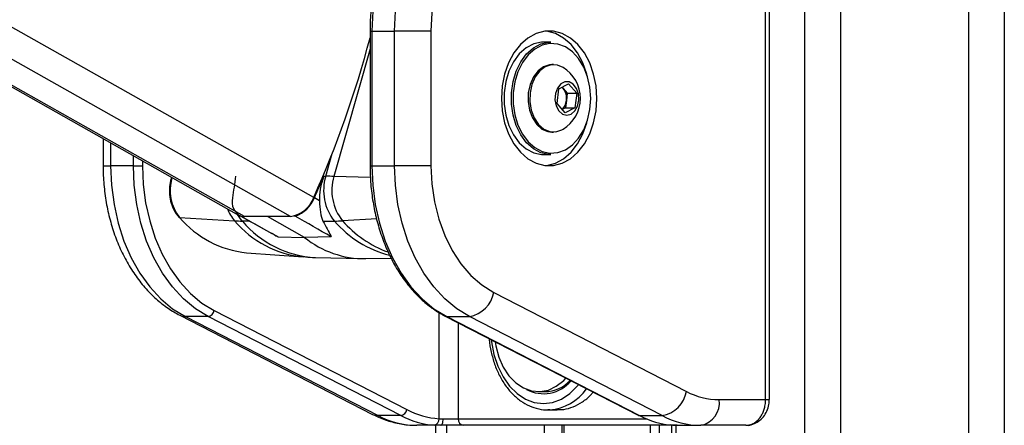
# Model space of a CAD drawing. Header units: millimetres. Extents: x 20 to 23339, y 40 to 19992.
# Tile 133 of 154: x 17767 to 18074, y 6410 to 6536. Entities that reach past the tile are written whole.
import ezdxf

# ---------------------------------------------------------------- set-up
doc = ezdxf.new("R2010")
doc.units = ezdxf.units.MM
doc.header["$LTSCALE"] = 2

msp = doc.modelspace()

# ---------------------------------------------------------------- linework, layer by layer
at = {"color": 8, "linetype": 'Continuous', "lineweight": 25}
for p, q in [((18011.53, 2191.49), (18011.53, 7939.49)), ((18022.61, 7939.49), (18022.61, 2191.49)), ((18062.56, 2191.49), (18062.56, 7939.49)), ((18073.63, 7939.49), (18073.63, 2191.49)), ((17837.14, 6475.06), (17593.84, 6612.47)), ((17851.53, 6475.06), (17608.23, 6612.47)), ((17858.72, 6480.95), (17625.85, 6612.47)), ((17876.25, 6532.83), (17876.83, 6532.83)), ((17876.25, 6527.34), (17865.01, 6487.55)), ((17795.51, 6498), (17795.51, 6490.89)), ((17802.59, 6490.89), (17802.59, 6494.01)), ((17862.46, 6487.6), (17864.47, 6494.69)), ((17793.17, 6490.89), (17795.51, 6490.89)), ((17805.41, 6492.41), (17805.41, 6490.89)), ((17876.25, 6490.89), (17876.83, 6490.89)), ((17814.61, 6487.07), (17814.65, 6487.19)), ((17814.61, 6487.07), (17814.86, 6487.07)), ((17876.36, 6487.26), (17865.01, 6487.55)), ((17838.8, 6473.59), (17836.5, 6473.63)), ((17878.33, 6474.34), (17867.67, 6473.73)), ((17897.74, 6412.08), (17897.74, 6445.15)), ((17903.69, 6441.94), (17903.69, 6412.02)), ((17999.35, 6418.02), (18000.52, 6418.02)), ((17903.69, 6412.02), (17962.26, 6412.02)), ((17900.04, 6410.02), (17900.04, 5905.15)), ((17930.52, 5908.63), (17930.52, 6410.02)), ((17936.53, 6410.02), (17936.53, 5911.82)), ((17963.48, 5907.27), (17963.48, 6410.02)), ((17966.27, 6410.02), (17966.27, 5904.34)), ((17971.43, 6410.02), (17971.43, 5896.62))]:
    msp.add_line(p, q, dxfattribs=at)
at = {"color": 7, "linetype": 'Continuous', "lineweight": 25}
for p, q in [((17592.83, 6612.47), (17835.3, 6475.53)), ((17999.35, 6418.02), (17999.35, 6582.02)), ((18000.52, 6418.02), (18000.52, 6582.02)), ((17876.25, 6532.83), (17876.25, 6490.89)), ((17876.83, 6532.83), (17876.83, 6490.89)), ((17876.83, 6532.83), (17883.9, 6532.83)), ((17883.9, 6490.89), (17883.9, 6532.83)), ((17895.22, 6532.83), (17883.9, 6532.83)), ((17895.22, 6532.83), (17895.22, 6490.89)), ((17932.55, 6529.36), (17930.29, 6529.36)), ((17933.37, 6522.36), (17932.84, 6522.36)), ((17934.44, 6510.24), (17934.98, 6514.8)), ((17934.98, 6514.8), (17938.04, 6516.42)), ((17936.02, 6515.35), (17936.36, 6514.95)), ((17936.36, 6514.95), (17937.62, 6513.48)), ((17938.04, 6516.42), (17940.56, 6513.48)), ((17937.62, 6513.48), (17937.35, 6511.2)), ((17937.62, 6513.48), (17940.56, 6513.48)), ((17940.56, 6513.48), (17940.02, 6508.93)), ((17936.96, 6507.31), (17934.44, 6510.24)), ((17937.08, 6508.93), (17936.04, 6508.38)), ((17940.02, 6508.93), (17936.96, 6507.31)), ((17937.35, 6511.2), (17937.08, 6508.93)), ((17937.08, 6508.93), (17940.02, 6508.93)), ((17935.97, 6502.03), (17936.31, 6502.22)), ((17793.17, 6499.32), (17793.17, 6490.89)), ((17932.84, 6501.36), (17933.37, 6501.36)), ((17930.29, 6494.36), (17932.55, 6494.36)), ((17802.59, 6490.89), (17795.51, 6490.89)), ((17802.59, 6490.89), (17805.41, 6490.89)), ((17876.83, 6490.89), (17883.9, 6490.89)), ((17895.22, 6490.89), (17883.9, 6490.89)), ((17814.44, 6487.31), (17814.34, 6486.97)), ((17861.87, 6487.6), (17862.46, 6487.6)), ((17860.51, 6479.92), (17858.93, 6480.84)), ((17816.97, 6474.77), (17834.09, 6473.73)), ((17835.48, 6475.43), (17845.73, 6469.75)), ((17836.05, 6475.18), (17836.18, 6475.18)), ((17851.53, 6475.06), (17837.14, 6475.06)), ((17855.86, 6468.56), (17844.33, 6475.06)), ((17853, 6475.18), (17852.53, 6475.17)), ((17861.61, 6473.57), (17865.15, 6473.63)), ((17847.67, 6468.74), (17855.86, 6468.56)), ((17864.17, 6468.74), (17855.86, 6468.56)), ((17837.83, 6463.79), (17855.47, 6462.48)), ((17859.27, 6462.29), (17873.58, 6461.94)), ((17874.93, 6461.94), (17882.79, 6462.13)), ((17914.76, 6451.43), (17974.73, 6420.56)), ((17817.05, 6444.31), (17877.03, 6413.44)), ((17825.85, 6443.91), (17818.78, 6443.91)), ((17818.78, 6443.91), (17878.75, 6413.04)), ((17885.82, 6413.04), (17825.85, 6443.91)), ((17827.75, 6445.79), (17887.72, 6414.92)), ((17899.66, 6444.01), (17959.64, 6413.14)), ((17900.1, 6443.91), (17907.17, 6443.91)), ((17900.1, 6443.91), (17960.07, 6413.04)), ((17967.14, 6413.04), (17907.17, 6443.91)), ((17928.65, 6420.52), (17930.7, 6420.52)), ((17984.89, 6418.02), (17999.35, 6418.02)), ((17932.15, 6414.83), (17931.62, 6414.82)), ((17931.62, 6414.82), (17934.45, 6414.82)), ((17885.82, 6413.04), (17878.75, 6413.04)), ((17899.01, 6412.02), (17903.69, 6412.02)), ((17960.07, 6413.04), (17967.14, 6413.04)), ((17898.23, 6410.02), (17890.84, 6410.02)), ((17896.69, 5905.35), (17896.69, 6410.02)), ((17905.25, 6410.02), (17898.23, 6410.02)), ((17970.07, 6410.02), (17905.25, 6410.02)), ((17935.95, 6410.02), (17935.95, 5911.6)), ((17970.05, 6410.02), (17970.05, 5899.18)), ((17971.85, 6410.02), (17970.07, 6410.02)), ((17971.85, 6410.02), (17979.23, 6410.02)), ((17993.24, 6410.02), (17979.23, 6410.02))]:
    msp.add_line(p, q, dxfattribs=at)
at = {"color": 7, "linetype": 'Continuous', "lineweight": 25, "flags": 128}
for points in [[(17909.11, 6582.64), (17904.79, 6581.72), (17900.58, 6580.06), (17896.55, 6577.68), (17892.76, 6574.61), (17889.27, 6570.9), (17886.12, 6566.61), (17883.37, 6561.81), (17881.07, 6556.56), (17879.24, 6550.95), (17877.91, 6545.07), (17877.1, 6539), (17876.83, 6532.83)], [(17883.9, 6532.83), (17884.17, 6539), (17884.98, 6545.07), (17886.31, 6550.95), (17888.14, 6556.56), (17890.45, 6561.81), (17893.19, 6566.61), (17896.34, 6570.9), (17899.83, 6574.61), (17903.62, 6577.68), (17907.65, 6580.06), (17911.86, 6581.72), (17916.18, 6582.64)], [(17922.33, 6574.67), (17918.37, 6573.8), (17914.54, 6572.18), (17910.89, 6569.85), (17907.5, 6566.85), (17904.42, 6563.23), (17901.72, 6559.06), (17899.43, 6554.41), (17897.61, 6549.37), (17896.29, 6544.02), (17895.49, 6538.48), (17895.22, 6532.83)], [(17946.84, 6511.86), (17946.58, 6515.72), (17945.83, 6519.45), (17944.61, 6522.92), (17942.96, 6526.01), (17940.94, 6528.62), (17938.61, 6530.66), (17936.05, 6532.06), (17933.36, 6532.77), (17930.62, 6532.77), (17927.92, 6532.06), (17925.37, 6530.66), (17923.04, 6528.62), (17921.01, 6526.01), (17919.36, 6522.92), (17918.14, 6519.45), (17917.39, 6515.72), (17917.14, 6511.86), (17917.39, 6508), (17918.14, 6504.28), (17919.36, 6500.81), (17921.01, 6497.72), (17923.04, 6495.1), (17925.37, 6493.06), (17927.92, 6491.66), (17930.62, 6490.95), (17933.36, 6490.95), (17936.05, 6491.66), (17938.61, 6493.06), (17940.94, 6495.1), (17942.96, 6497.72), (17944.61, 6500.81), (17945.83, 6504.28), (17946.58, 6508), (17946.84, 6511.86)], [(17943.86, 6518.89), (17943.71, 6519.45), (17942.49, 6522.92), (17940.84, 6526.01), (17938.81, 6528.62), (17936.48, 6530.66), (17933.93, 6532.06), (17931.24, 6532.77), (17930.93, 6532.81)], [(17930.29, 6529.36), (17929.66, 6529.34), (17927.19, 6528.8), (17924.84, 6527.57), (17922.71, 6525.7), (17920.9, 6523.26), (17919.47, 6520.36), (17918.48, 6517.1), (17917.98, 6513.63), (17917.98, 6510.09), (17918.48, 6506.62), (17919.47, 6503.37), (17920.9, 6500.46), (17922.71, 6498.02), (17924.84, 6496.15), (17927.19, 6494.92), (17929.66, 6494.39), (17930.29, 6494.36)], [(17932.55, 6494.36), (17931.93, 6494.39), (17929.45, 6494.92), (17927.1, 6496.15), (17924.98, 6498.02), (17923.16, 6500.46), (17921.73, 6503.37), (17920.75, 6506.62), (17920.24, 6510.09), (17920.24, 6513.63), (17920.75, 6517.1), (17921.73, 6520.36), (17923.16, 6523.26), (17924.98, 6525.7), (17927.1, 6527.57), (17929.45, 6528.8), (17931.93, 6529.34), (17932.55, 6529.36)], [(17944.93, 6511.86), (17944.68, 6515.3), (17943.95, 6518.61), (17942.76, 6521.63), (17941.17, 6524.26), (17939.23, 6526.37), (17937.03, 6527.9), (17934.67, 6528.77), (17932.22, 6528.94), (17929.8, 6528.42), (17927.51, 6527.22), (17925.43, 6525.38), (17923.66, 6523), (17922.26, 6520.16), (17921.3, 6516.98), (17920.81, 6513.59), (17920.81, 6510.13), (17921.3, 6506.74), (17922.26, 6503.56), (17923.66, 6500.72), (17925.43, 6498.34), (17927.51, 6496.51), (17929.8, 6495.31), (17932.22, 6494.78), (17934.67, 6494.96), (17937.03, 6495.83), (17939.23, 6497.35), (17941.17, 6499.47), (17942.76, 6502.09), (17943.95, 6505.12), (17944.68, 6508.42), (17944.93, 6511.86)], [(17932.84, 6522.36), (17932.12, 6522.31), (17930.23, 6521.7), (17928.52, 6520.41), (17927.11, 6518.54), (17926.08, 6516.22), (17925.51, 6513.59), (17925.44, 6510.85), (17925.88, 6508.18), (17926.79, 6505.76), (17928.11, 6503.76), (17929.76, 6502.31), (17931.61, 6501.51), (17932.84, 6501.36)], [(17936.31, 6521.5), (17934.6, 6522.22), (17932.66, 6522.31), (17930.77, 6521.7), (17929.06, 6520.41), (17927.64, 6518.54), (17926.62, 6516.22), (17926.05, 6513.59), (17925.98, 6510.85), (17926.42, 6508.18), (17927.33, 6505.76), (17928.65, 6503.76), (17930.29, 6502.31), (17932.15, 6501.51), (17934.09, 6501.41), (17935.97, 6502.03)], [(17938.8, 6506.95), (17939.97, 6507.94), (17940.81, 6509.47), (17941.19, 6511.32), (17941.08, 6513.24), (17940.49, 6514.98), (17939.49, 6516.29), (17938.23, 6517.01), (17936.86, 6517.03), (17935.58, 6516.36), (17934.57, 6515.08), (17933.94, 6513.36), (17933.8, 6511.44), (17934.16, 6509.58), (17934.97, 6508.02), (17936.12, 6506.99), (17937.46, 6506.61), (17938.8, 6506.95)], [(17936.36, 6514.95), (17936.06, 6515.26), (17935.98, 6515.33)], [(17930.93, 6490.92), (17931.24, 6490.95), (17933.93, 6491.66), (17936.48, 6493.06), (17938.81, 6495.1), (17940.84, 6497.72), (17942.49, 6500.81), (17943.71, 6504.28), (17943.86, 6504.84)], [(17795.51, 6490.89), (17795.78, 6484.8), (17796.57, 6478.8), (17797.86, 6472.97), (17799.65, 6467.42), (17801.91, 6462.21), (17804.6, 6457.44), (17807.68, 6453.16), (17811.1, 6449.44), (17814.82, 6446.34), (17818.78, 6443.91)], [(17825.85, 6443.91), (17821.89, 6446.34), (17818.17, 6449.44), (17814.75, 6453.16), (17811.67, 6457.44), (17808.98, 6462.21), (17806.72, 6467.42), (17804.93, 6472.97), (17803.64, 6478.8), (17802.85, 6484.8), (17802.59, 6490.89)], [(17805.41, 6490.89), (17805.67, 6485.04), (17806.42, 6479.28), (17807.67, 6473.69), (17809.39, 6468.36), (17811.55, 6463.36), (17814.13, 6458.77), (17817.09, 6454.67), (17820.38, 6451.1), (17823.95, 6448.12), (17827.75, 6445.79)], [(17876.83, 6490.89), (17877.1, 6484.8), (17877.88, 6478.8), (17879.18, 6472.97), (17880.97, 6467.42), (17883.23, 6462.21), (17885.91, 6457.44), (17888.99, 6453.16), (17892.42, 6449.44), (17896.14, 6446.34), (17900.1, 6443.91)], [(17907.17, 6443.91), (17903.21, 6446.34), (17899.49, 6449.44), (17896.06, 6453.16), (17892.98, 6457.44), (17890.3, 6462.21), (17888.04, 6467.42), (17886.25, 6472.97), (17884.95, 6478.8), (17884.17, 6484.8), (17883.9, 6490.89)], [(17895.22, 6490.89), (17895.49, 6485.21), (17896.3, 6479.63), (17897.65, 6474.26), (17899.49, 6469.19), (17901.8, 6464.52), (17904.54, 6460.34), (17907.65, 6456.72), (17911.07, 6453.73), (17914.76, 6451.43)], [(17915.15, 6436.04), (17915.37, 6434.76), (17916.32, 6431.3), (17917.71, 6428.16), (17919.49, 6425.44), (17921.61, 6423.26), (17923.98, 6421.67), (17926.52, 6420.76), (17929.14, 6420.53), (17931.74, 6421.02), (17934.22, 6422.19), (17936.51, 6424), (17937.18, 6424.7)], [(17898.23, 6410.02), (17898.38, 6410.06), (17898.52, 6410.17), (17898.66, 6410.36), (17898.78, 6410.61), (17898.87, 6410.91), (17898.95, 6411.26), (17898.99, 6411.63), (17899.01, 6412.02)], [(17959.64, 6413.14), (17959.8, 6413.07), (17960.07, 6413.04)]]:
    msp.add_lwpolyline(points, dxfattribs=at)
at = {"color": 8, "linetype": 'Continuous', "lineweight": 25, "flags": 128}
for points in [[(17814.34, 6486.97), (17814.36, 6487), (17814.41, 6487.03), (17814.5, 6487.06), (17814.61, 6487.07)], [(17836.5, 6473.63), (17835.49, 6474.94), (17835.01, 6475.74)], [(17817.05, 6444.31), (17817.71, 6444.05), (17818.78, 6443.91)], [(17899.66, 6444.01), (17899.83, 6443.94), (17900.1, 6443.91)], [(17913.98, 6436.64), (17914.05, 6435.99), (17914.79, 6432.09), (17916, 6428.42), (17917.64, 6425.11), (17919.66, 6422.25), (17922, 6419.93), (17924.6, 6418.22), (17927.36, 6417.17), (17930.21, 6416.82), (17933.06, 6417.17), (17935.82, 6418.22), (17938.41, 6419.93), (17940.75, 6422.25), (17941.1, 6422.68)], [(17877.03, 6413.44), (17877.69, 6413.18), (17878.75, 6413.04)], [(17970.07, 6410.02), (17969.83, 6410.06), (17969.63, 6410.15)]]:
    msp.add_lwpolyline(points, dxfattribs=at)
at = {"color": 7, "linetype": 'Continuous', "lineweight": 25}
for centre, radius, start, end in [((17558.52, 6614.7), 328.65, 335.9867, 345.187), ((17930.43, 6511.86), 11.29, 301.3887, 58.6113), ((17932.44, 6511.91), 4.96, 351.8391, 37.7927), ((17933.04, 6511.57), 4.32, 313.244, 355.1089), ((17827.47, 6483.16), 13.44, 163.1007, 218.6544), ((18107.73, 6446.9), 276.34, 171.5303, 172.9468), ((17552.74, 6617.76), 335.4, 335.9067, 337.1672), ((17877.06, 6483.16), 15.26, 163.1007, 218.6544), ((17861.11, 6339.45), 148.15, 88.4912, 89.4762), ((17879.46, 6483.16), 15.1, 163.1007, 218.6544), ((17838.18, 6479.56), 4.87, 164.8746, 244.0287), ((17850.23, 6483.99), 9.02, 278.2709, 340.3063), ((17849.72, 6484.55), 9.93, 289.3002, 338.0312), ((17816.98, 6475.15), 0.38, 224.1535, 269.4715), ((17840.98, 6495.06), 31.43, 220.218, 264.2627), ((17837.08, 6478.71), 3.65, 240.7941, 270.8641), ((17837.66, 6532.98), 59.35, 266.5511, 268.8833), ((17863.83, 6541.1), 67.48, 271.1167, 273.2576), ((17874.56, 6491.66), 29.73, 231.0113, 270.7028), ((17905.59, 6453.1), 9.32, 279.7581, 349.6801), ((17825.45, 6446.21), 2.33, 279.7581, 349.6801), ((17930.27, 6430.97), 11.09, 241.4127, 320.2057), ((17930.49, 6431.61), 11.09, 271.0768, 316.6086), ((17965.56, 6422.23), 9.32, 279.7581, 349.6801), ((17985.01, 6440.15), 22.12, 242.3133, 269.6828), ((17977.82, 6417.02), 7.14, 281.4218, 8.0495), ((17885.43, 6415.33), 2.33, 279.7581, 349.6801), ((17899.56, 6437.56), 25.55, 242.4016, 265.9183), ((17890.99, 6436.36), 26.34, 242.3133, 269.6828), ((17898.15, 6436.62), 26.61, 242.4016, 265.9183), ((17895.89, 6411.89), 1.85, 281.3299, 5.5863), ((17905.5, 6411.83), 1.82, 173.8573, 262.1256), ((17972.4, 6436.62), 26.61, 242.4016, 265.9183), ((17979.38, 6436.36), 26.34, 242.3133, 269.6828)]:
    msp.add_arc(centre, radius, start, end, dxfattribs=at)
at = {"color": 8, "linetype": 'Continuous', "lineweight": 25}
for centre, radius, start, end in [((17843.03, 6481.63), 11.93, 200.3608, 221.4735), ((17858.69, 6494.53), 32.22, 220.2182, 264.2565), ((17861, 6494.28), 32.03, 220.1221, 266.898), ((17890.74, 6495.81), 33.86, 220.91, 255.6165), ((17893.92, 6496.78), 34.94, 221.2781, 249.6863), ((17930.8, 6430.5), 15.72, 274.9261, 324.5856)]:
    msp.add_arc(centre, radius, start, end, dxfattribs=at)
at = {"color": 7, "linetype": 'Continuous', "lineweight": 25}
for centre, major_axis, ratio, start_param, end_param in [((662.59, 16004), (17567.14, -9746.62), 0.00013, 6.07115, 6.074317), ((1310.75, 16004), (16919.08, -9746.62), 0.000151, 0.208372, 0.211538)]:
    msp.add_ellipse(centre, major_axis=major_axis, ratio=ratio, start_param=start_param, end_param=end_param, dxfattribs=at)
for points, knots in [([(17902.39, 6580.92), (17901.25, 6580.43), (17898.81, 6579.4), (17895.29, 6577.1), (17891.82, 6574.2), (17888.61, 6570.76), (17885.7, 6566.84), (17883.13, 6562.48), (17880.92, 6557.75), (17879.11, 6552.71), (17877.72, 6547.41), (17876.77, 6541.93), (17876.31, 6537.04), (17876.26, 6534), (17876.25, 6532.83)], [0, 0, 0, 0, 0.075973, 0.162036, 0.248467, 0.335227, 0.422233, 0.509398, 0.596648, 0.683931, 0.771215, 0.85849, 0.94576, 1, 1, 1, 1]), ([(17793.17, 6490.89), (17793.19, 6489.87), (17793.23, 6486.96), (17793.66, 6482.19), (17794.62, 6476.66), (17796.05, 6471.31), (17797.93, 6466.18), (17800.25, 6461.36), (17802.99, 6456.91), (17806.11, 6452.89), (17809.59, 6449.37), (17813.23, 6446.46), (17815.82, 6445), (17817.05, 6444.31)], [0, 0, 0, 0, 0.051858, 0.147359, 0.243006, 0.338809, 0.4348, 0.530976, 0.627263, 0.723466, 0.81931, 0.914438, 1, 1, 1, 1]), ([(17876.25, 6490.89), (17876.26, 6489.9), (17876.3, 6487.03), (17876.7, 6482.31), (17877.61, 6476.81), (17878.97, 6471.49), (17880.74, 6466.42), (17882.92, 6461.64), (17885.47, 6457.24), (17888.37, 6453.26), (17891.58, 6449.76), (17894.99, 6446.85), (17897.74, 6445.03), (17899.3, 6444.2), (17899.66, 6444.01)], [0, 0, 0, 0, 0.049171, 0.142068, 0.235022, 0.32801, 0.421041, 0.514118, 0.607231, 0.700348, 0.793408, 0.886328, 0.973612, 1, 1, 1, 1]), ([(17814.34, 6486.97), (17814.23, 6486.53), (17813.92, 6485.28), (17813.75, 6483.07), (17813.98, 6480.48), (17814.69, 6478.03), (17815.65, 6476.15), (17816.42, 6475.23), (17816.7, 6474.88)], [0, 0, 0, 0, 0.103593, 0.297941, 0.492773, 0.688073, 0.884054, 1, 1, 1, 1]), ([(17861.87, 6487.6), (17861.4, 6486.27), (17860.51, 6483.74), (17860.51, 6481.15), (17860.51, 6479.92)], [0, 0, 0, 0, 0.528125, 1, 1, 1, 1]), ([(17860.51, 6479.92), (17860.58, 6478.68), (17860.71, 6476.17), (17861.31, 6474.44), (17861.61, 6473.57)], [0, 0, 0, 0, 0.498718, 1, 1, 1, 1]), ([(17861.61, 6473.57), (17862.51, 6471.96), (17863.49, 6470.21), (17864.11, 6468.86), (17864.17, 6468.74)], [0, 0, 0, 0, 0.915115, 1, 1, 1, 1]), ([(17845.79, 6469.84), (17846.17, 6469.58), (17846.76, 6469.17), (17847.43, 6468.85), (17847.67, 6468.74)], [0, 0, 0, 0, 0.6444542, 1, 1, 1, 1]), ([(17855.46, 6462.56), (17856.42, 6462.45), (17857.68, 6462.3), (17858.96, 6462.32), (17859.28, 6462.33)], [0, 0, 0, 0, 0.752427, 1, 1, 1, 1]), ([(17913.36, 6436.96), (17913.36, 6436.9), (17913.41, 6435.5), (17913.93, 6432.83), (17914.94, 6429.06), (17916.42, 6425.57), (17918.29, 6422.44), (17920.52, 6419.75), (17923.04, 6417.58), (17925.8, 6415.98), (17928.7, 6415.06), (17930.87, 6414.71), (17932.02, 6414.86), (17932.2, 6414.88)], [0, 0, 0, 0, 0.005131, 0.114038, 0.223071, 0.332272, 0.441638, 0.551027, 0.660122, 0.768456, 0.875571, 0.981348, 1, 1, 1, 1]), ([(17934.45, 6414.9), (17935.14, 6414.9), (17936.81, 6414.9), (17939.49, 6415.72), (17942.33, 6417.25), (17944.43, 6418.83), (17945.44, 6420.04), (17945.68, 6420.32)], [0, 0, 0, 0, 0.171999, 0.419857, 0.674894, 0.922924, 1, 1, 1, 1]), ([(17993.24, 6410.02), (17993.41, 6410.03), (17993.76, 6410.04), (17994.27, 6410.13), (17994.78, 6410.27), (17995.28, 6410.47), (17995.76, 6410.72), (17996.22, 6411.03), (17996.67, 6411.39), (17997.09, 6411.8), (17997.48, 6412.25), (17997.84, 6412.74), (17998.17, 6413.28), (17998.55, 6414.03), (17998.86, 6414.84), (17999.09, 6415.69), (17999.23, 6416.41), (17999.33, 6417.18), (17999.34, 6417.74), (17999.35, 6418.02)], [0, 0, 0, 0, 0.053326, 0.107028, 0.161914, 0.21721, 0.270624, 0.324415, 0.379401, 0.4348, 0.488108, 0.541793, 0.596673, 0.651967, 0.75832, 0.812311, 0.867099, 0.933183, 1, 1, 1, 1]), ([(17993.25, 6410.04), (17993.3, 6410.03), (17994.01, 6409.95), (17995.41, 6410.31), (17997.23, 6411.2), (17998.74, 6412.62), (17999.84, 6414.43), (18000.46, 6416.3), (18000.46, 6417.53), (18000.46, 6418.02)], [0, 0, 0, 0, 0.010624, 0.183525, 0.354577, 0.525138, 0.69929, 0.87885, 1, 1, 1, 1]), ([(17877.03, 6413.44), (17877.83, 6413.05), (17879.98, 6412.01), (17883.63, 6410.83), (17887.47, 6410.12), (17889.88, 6410.05), (17890.84, 6410.02)], [0, 0, 0, 0, 0.183481, 0.491955, 0.79717, 1, 1, 1, 1]), ([(17897.74, 6412.08), (17897.83, 6412.07), (17898.01, 6412.05), (17898.32, 6412.03), (17898.65, 6412.02), (17898.89, 6412.02), (17899.01, 6412.02)], [0, 0, 0, 0, 0.244058, 0.490369, 0.743918, 1, 1, 1, 1]), ([(17898.23, 6410.02), (17898.05, 6410.02), (17897.69, 6410.02), (17897.19, 6410.03), (17896.7, 6410.05), (17896.41, 6410.07), (17896.26, 6410.08)], [0, 0, 0, 0, 0.244552, 0.491194, 0.744455, 1, 1, 1, 1]), ([(17970.5, 6410.08), (17970.57, 6410.07), (17970.78, 6410.06), (17971.09, 6410.04), (17971.43, 6410.03), (17971.68, 6410.02), (17971.81, 6410.02), (17971.85, 6410.02)], [0, 0, 0, 0, 0.122193, 0.36779, 0.617695, 0.872055, 1, 1, 1, 1])]:
    msp.add_open_spline(points, degree=3, knots=knots, dxfattribs=at)

doc.saveas('drawing.dxf')
